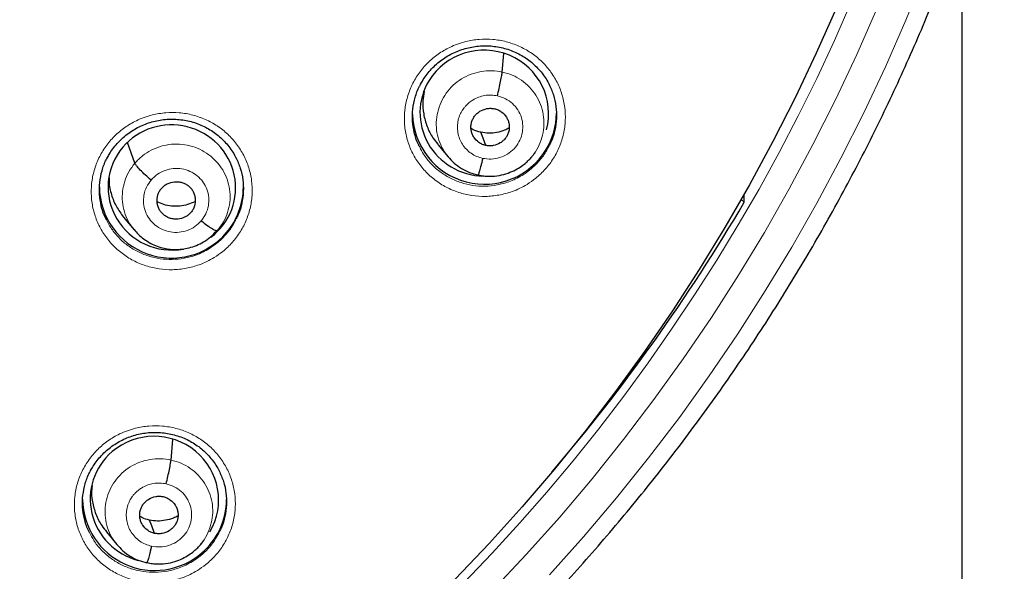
# Model space of a CAD drawing. Header units: millimetres. Extents: x 8 to 2427, y 12 to 2587.
# Tile 115 of 153: x 1117 to 1141, y 1813 to 1826. Entities that reach past the tile are written whole.
import ezdxf

# ---------------------------------------------------------------- set-up
doc = ezdxf.new("R2010")
doc.units = ezdxf.units.MM

msp = doc.modelspace()

# ---------------------------------------------------------------- linework, layer by layer
at = {"color": 7, "linetype": 'Continuous', "lineweight": 30}
for p, q in [((1139.724, 1684.653), (1139.724, 1828.137)), ((1128.863, 1824.668), (1128.902, 1825.103)), ((1120.19, 1822.519), (1120.019, 1823.003)), ((1127.339, 1822.962), (1127.586, 1822.665)), ((1129.567, 1822.685), (1129.559, 1822.677)), ((1129.563, 1822.673), (1129.64, 1822.766)), ((1134.578, 1821.597), (1134.571, 1821.778)), ((1134.507, 1821.665), (1134.578, 1821.597)), ((1119.922, 1821.247), (1120.17, 1820.947)), ((1122.162, 1820.956), (1122.247, 1821.06)), ((1122.125, 1820.926), (1122.193, 1820.995)), ((1122.187, 1820.997), (1122.14, 1820.931)), ((1121.043, 1815.517), (1121.087, 1816.003)), ((1119.517, 1813.82), (1119.765, 1813.522)), ((1121.744, 1813.527), (1121.821, 1813.619)), ((1121.748, 1813.539), (1121.74, 1813.53))]:
    msp.add_line(p, q, dxfattribs=at)
at = {"color": 252, "linetype": 'Continuous', "lineweight": 0, "flags": 128}
for points in [[(1129.98, 1812.809), (1130.783, 1813.708), (1131.562, 1814.627), (1132.316, 1815.566), (1133.045, 1816.524), (1133.748, 1817.501), (1134.424, 1818.495), (1135.074, 1819.506), (1135.697, 1820.534), (1136.292, 1821.577), (1136.859, 1822.635), (1137.398, 1823.707), (1137.908, 1824.793), (1138.389, 1825.892), (1138.84, 1827.002)], [(1137.704, 1826.16), (1137.231, 1825.079), (1136.729, 1824.01), (1136.199, 1822.955), (1135.641, 1821.914), (1135.055, 1820.887), (1134.442, 1819.876), (1133.803, 1818.881), (1133.137, 1817.903), (1132.445, 1816.942), (1131.728, 1815.999), (1130.986, 1815.075), (1130.219, 1814.171), (1129.429, 1813.286), (1128.616, 1812.422)]]:
    msp.add_lwpolyline(points, dxfattribs=at)
at = {"color": 7, "linetype": 'Continuous', "lineweight": 30, "flags": 128}
for points in [[(1136.745, 1826.17), (1136.275, 1825.109), (1135.778, 1824.061), (1135.252, 1823.026), (1134.699, 1822.005), (1134.119, 1820.998), (1133.512, 1820.007), (1132.879, 1819.032), (1132.22, 1818.073), (1131.536, 1817.132), (1130.827, 1816.208), (1130.094, 1815.303), (1129.336, 1814.417), (1128.556, 1813.551), (1127.752, 1812.705)], [(1128.475, 1822.935), (1128.409, 1823.11), (1128.357, 1823.247)], [(1120.655, 1813.788), (1120.589, 1813.963), (1120.537, 1814.101)]]:
    msp.add_lwpolyline(points, dxfattribs=at)
at = {"color": 7, "linetype": 'Continuous', "lineweight": 30}
for centre, radius, start, end in [((1095.246, 1843.375), 23.103, 180.848, 359.152), ((1128.446, 1823.726), 1.704, 181.9886, 328.5467), ((1128.497, 1823.697), 1.645, 328.4776, 359.9708), ((1121.055, 1821.984), 1.704, 181.0018, 319.6763), ((1121.1, 1821.957), 1.651, 319.3909, 359.9213), ((1096.303, 1844.116), 44.408, 319.4275, 329.5297), ((1120.656, 1814.612), 1.701, 180.8946, 310.9024), ((1120.698, 1814.588), 1.656, 310.3087, 359.8846)]:
    msp.add_arc(centre, radius, start, end, dxfattribs=at)
at = {"color": 252, "linetype": 'Continuous', "lineweight": 0}
for centre, radius, start, end in [((1095.246, 1843.412), 23.128, 185.0273, 354.9311), ((1095.727, 1844.045), 45.011, 269.5887, 349.589)]:
    msp.add_arc(centre, radius, start, end, dxfattribs=at)
at = {"color": 7, "linetype": 'Continuous', "lineweight": 30}
for centre, major_axis, ratio, start_param, end_param in [((1128.44, 1823.698), (1.503, -0.224), 0.977136, 6.166131, 9.031536), ((1128.44, 1823.698), (1.503, -0.224), 0.977136, 2.748351, 4.840068), ((1121.063, 1821.945), (1.492, -0.207), 0.979923, 5.506072, 8.864414), ((1121.063, 1821.945), (1.492, -0.207), 0.979923, 2.581229, 5.02938), ((1120.652, 1814.587), (1.485, -0.307), 0.981135, 5.952155, 8.773585), ((1120.652, 1814.587), (1.485, -0.307), 0.981135, 2.4904, 4.656597)]:
    msp.add_ellipse(centre, major_axis=major_axis, ratio=ratio, start_param=start_param, end_param=end_param, dxfattribs=at)
for points, knots in [([(1092.981, 1818.12), (1093.13, 1818.107), (1093.49, 1818.075), (1094.061, 1818.044), (1094.694, 1818.022), (1095.328, 1818.016), (1095.961, 1818.026), (1096.594, 1818.051), (1097.226, 1818.092), (1097.857, 1818.148), (1098.487, 1818.22), (1099.114, 1818.307), (1099.739, 1818.409), (1100.361, 1818.526), (1100.98, 1818.659), (1101.595, 1818.806), (1102.207, 1818.969), (1102.814, 1819.147), (1103.416, 1819.339), (1104.014, 1819.546), (1104.606, 1819.767), (1105.192, 1820.003), (1105.772, 1820.254), (1106.345, 1820.518), (1106.912, 1820.796), (1107.471, 1821.088), (1108.023, 1821.394), (1108.567, 1821.713), (1109.103, 1822.045), (1109.63, 1822.39), (1110.148, 1822.748), (1110.657, 1823.118), (1111.156, 1823.501), (1111.646, 1823.896), (1112.125, 1824.303), (1112.594, 1824.721), (1113.053, 1825.151), (1113.5, 1825.591), (1113.936, 1826.043), (1114.36, 1826.505), (1114.773, 1826.977), (1115.173, 1827.459), (1115.561, 1827.951), (1115.937, 1828.452), (1116.299, 1828.962), (1116.649, 1829.481), (1116.986, 1830.008), (1117.309, 1830.543), (1117.618, 1831.086), (1117.913, 1831.637), (1118.195, 1832.194), (1118.462, 1832.758), (1118.715, 1833.328), (1118.953, 1833.905), (1119.177, 1834.487), (1119.386, 1835.074), (1119.58, 1835.667), (1119.759, 1836.263), (1119.923, 1836.864), (1120.071, 1837.469), (1120.204, 1838.078), (1120.299, 1838.558), (1120.344, 1838.836), (1120.356, 1838.909)], [0, 0, 0, 0, 0.011837, 0.028492, 0.045147, 0.061803, 0.078458, 0.095113, 0.111769, 0.128424, 0.145079, 0.161734, 0.17839, 0.195044, 0.211699, 0.228354, 0.245008, 0.261663, 0.278317, 0.294971, 0.311624, 0.328277, 0.34493, 0.361583, 0.378235, 0.394887, 0.411539, 0.42819, 0.444841, 0.461491, 0.478141, 0.49479, 0.511439, 0.528088, 0.544736, 0.561384, 0.578031, 0.594677, 0.611324, 0.627969, 0.644614, 0.661259, 0.677903, 0.694546, 0.71119, 0.727832, 0.744474, 0.761116, 0.777757, 0.794397, 0.811038, 0.827677, 0.844317, 0.860955, 0.877594, 0.894232, 0.91087, 0.927507, 0.944144, 0.960781, 0.977417, 0.994053, 1, 1, 1, 1]), ([(1087.726, 1797.949), (1087.976, 1797.909), (1088.51, 1797.824), (1089.33, 1797.713), (1090.184, 1797.611), (1091.04, 1797.525), (1091.897, 1797.454), (1092.756, 1797.399), (1093.615, 1797.359), (1094.475, 1797.335), (1095.335, 1797.326), (1096.195, 1797.332), (1097.055, 1797.354), (1097.915, 1797.391), (1098.774, 1797.444), (1099.631, 1797.513), (1100.487, 1797.596), (1101.342, 1797.695), (1102.194, 1797.81), (1103.044, 1797.939), (1103.892, 1798.084), (1104.736, 1798.244), (1105.578, 1798.42), (1106.416, 1798.61), (1107.251, 1798.816), (1108.081, 1799.036), (1108.907, 1799.271), (1109.729, 1799.521), (1110.546, 1799.786), (1111.358, 1800.066), (1112.164, 1800.36), (1112.965, 1800.668), (1113.76, 1800.991), (1114.549, 1801.328), (1115.332, 1801.679), (1116.107, 1802.044), (1116.876, 1802.423), (1117.638, 1802.816), (1118.392, 1803.223), (1119.138, 1803.643), (1119.877, 1804.076), (1120.607, 1804.522), (1121.329, 1804.982), (1122.042, 1805.454), (1122.746, 1805.939), (1123.442, 1806.437), (1124.127, 1806.947), (1124.803, 1807.47), (1125.469, 1808.004), (1126.126, 1808.55), (1126.771, 1809.108), (1127.407, 1809.678), (1128.031, 1810.259), (1128.645, 1810.851), (1129.247, 1811.454), (1129.839, 1812.067), (1130.418, 1812.691), (1130.986, 1813.326), (1131.542, 1813.97), (1132.086, 1814.625), (1132.617, 1815.289), (1133.137, 1815.962), (1133.643, 1816.645), (1134.137, 1817.337), (1134.617, 1818.038), (1135.085, 1818.747), (1135.539, 1819.464), (1135.98, 1820.189), (1136.407, 1820.922), (1136.82, 1821.663), (1137.22, 1822.411), (1137.605, 1823.166), (1137.977, 1823.928), (1138.334, 1824.696), (1138.677, 1825.471), (1139.005, 1826.252), (1139.318, 1827.038), (1139.617, 1827.83), (1139.901, 1828.628), (1140.171, 1829.43), (1140.424, 1830.237), (1140.606, 1830.844), (1140.698, 1831.183), (1140.716, 1831.25)], [0, 0, 0, 0, 0.011054, 0.023535, 0.036015, 0.048496, 0.060976, 0.073457, 0.085937, 0.098418, 0.110898, 0.123379, 0.135859, 0.14834, 0.160821, 0.173301, 0.185782, 0.198262, 0.210743, 0.223223, 0.235704, 0.248184, 0.260665, 0.273145, 0.285626, 0.298106, 0.310586, 0.323067, 0.335547, 0.348027, 0.360508, 0.372988, 0.385468, 0.397948, 0.410428, 0.422908, 0.435388, 0.447868, 0.460348, 0.472828, 0.485308, 0.497787, 0.510267, 0.522747, 0.535226, 0.547706, 0.560185, 0.572665, 0.585144, 0.597623, 0.610103, 0.622582, 0.635061, 0.64754, 0.660019, 0.672498, 0.684976, 0.697455, 0.709934, 0.722413, 0.734891, 0.74737, 0.759848, 0.772326, 0.784805, 0.797283, 0.809761, 0.822239, 0.834717, 0.847195, 0.859673, 0.872151, 0.884629, 0.897106, 0.909584, 0.922062, 0.934539, 0.947017, 0.959494, 0.971972, 0.984449, 0.996926, 1, 1, 1, 1]), ([(1126.923, 1824.354), (1126.941, 1824.388), (1126.982, 1824.469), (1127.064, 1824.589), (1127.166, 1824.714), (1127.28, 1824.829), (1127.405, 1824.934), (1127.54, 1825.027), (1127.683, 1825.107), (1127.833, 1825.173), (1127.987, 1825.224), (1128.144, 1825.26), (1128.306, 1825.282), (1128.469, 1825.289), (1128.633, 1825.281), (1128.796, 1825.257), (1128.955, 1825.218), (1129.109, 1825.165), (1129.255, 1825.098), (1129.393, 1825.018), (1129.523, 1824.924), (1129.644, 1824.819), (1129.755, 1824.702), (1129.853, 1824.574), (1129.925, 1824.465), (1129.958, 1824.397), (1129.968, 1824.376)], [0, 0, 0, 0, 0.030809, 0.073394, 0.116383, 0.159675, 0.203153, 0.246658, 0.29002, 0.333127, 0.375864, 0.418409, 0.461349, 0.504628, 0.548131, 0.591719, 0.635215, 0.67852, 0.721507, 0.764089, 0.80699, 0.850341, 0.893997, 0.937776, 0.981427, 1, 1, 1, 1]), ([(1128.75, 1824.105), (1128.764, 1824.164), (1128.791, 1824.283), (1128.827, 1824.453), (1128.854, 1824.594), (1128.86, 1824.643), (1128.863, 1824.668)], [0, 0, 0, 0, 0.2496617, 0.4999772, 0.7499441, 1, 1, 1, 1]), ([(1126.914, 1822.904), (1126.901, 1822.928), (1126.842, 1823.033), (1126.781, 1823.24), (1126.738, 1823.515), (1126.744, 1823.796), (1126.803, 1824.069), (1126.865, 1824.259), (1126.919, 1824.348), (1126.925, 1824.357)], [0, 0, 0, 0, 0.0547305, 0.240016, 0.4250363, 0.6100547, 0.7950005, 0.9799453, 1, 1, 1, 1]), ([(1129.968, 1824.381), (1130.006, 1824.297), (1130.081, 1824.129), (1130.138, 1823.856), (1130.15, 1823.576), (1130.11, 1823.299), (1130.051, 1823.086), (1129.991, 1822.974), (1129.975, 1822.945)], [0, 0, 0, 0, 0.184302, 0.372035, 0.559551, 0.747064, 0.934577, 1, 1, 1, 1]), ([(1127.021, 1824.211), (1127.008, 1824.135), (1126.978, 1823.959), (1126.999, 1823.677), (1127.081, 1823.383), (1127.197, 1823.14), (1127.304, 1823.014), (1127.345, 1822.967)], [0, 0, 0, 0, 0.173193, 0.401913, 0.630748, 0.85978, 1, 1, 1, 1]), ([(1128.475, 1822.935), (1128.446, 1822.943), (1128.389, 1822.959), (1128.287, 1823.019), (1128.205, 1823.105), (1128.151, 1823.209), (1128.127, 1823.292), (1128.121, 1823.379), (1128.133, 1823.466), (1128.161, 1823.549), (1128.205, 1823.625), (1128.265, 1823.69), (1128.359, 1823.761), (1128.472, 1823.804), (1128.591, 1823.816), (1128.65, 1823.807), (1128.679, 1823.802)], [0, 0, 0, 0, 0.0626871, 0.1252426, 0.2502367, 0.312868, 0.3752227, 0.4375486, 0.5000102, 0.5624687, 0.6247876, 0.6871366, 0.7497657, 0.8747604, 0.9373155, 1, 1, 1, 1]), ([(1128.679, 1823.802), (1128.708, 1823.794), (1128.765, 1823.778), (1128.867, 1823.718), (1128.949, 1823.632), (1129.003, 1823.528), (1129.027, 1823.445), (1129.033, 1823.358), (1129.021, 1823.271), (1128.993, 1823.188), (1128.949, 1823.112), (1128.889, 1823.047), (1128.794, 1822.976), (1128.681, 1822.933), (1128.563, 1822.921), (1128.504, 1822.93), (1128.475, 1822.935)], [0, 0, 0, 0, 0.062686, 0.125242, 0.250236, 0.312868, 0.375222, 0.437548, 0.500009, 0.562468, 0.624787, 0.687137, 0.749766, 0.87476, 0.937315, 1, 1, 1, 1]), ([(1119.531, 1822.627), (1119.548, 1822.66), (1119.589, 1822.74), (1119.67, 1822.858), (1119.771, 1822.983), (1119.885, 1823.099), (1120.01, 1823.204), (1120.145, 1823.297), (1120.287, 1823.377), (1120.436, 1823.443), (1120.59, 1823.494), (1120.748, 1823.53), (1120.909, 1823.552), (1121.073, 1823.559), (1121.237, 1823.551), (1121.4, 1823.527), (1121.559, 1823.489), (1121.713, 1823.436), (1121.859, 1823.369), (1121.997, 1823.288), (1122.127, 1823.195), (1122.249, 1823.09), (1122.36, 1822.973), (1122.459, 1822.845), (1122.531, 1822.736), (1122.565, 1822.667), (1122.575, 1822.645)], [0, 0, 0, 0, 0.029862, 0.072499, 0.11554, 0.158879, 0.202398, 0.245937, 0.289327, 0.332456, 0.375209, 0.417763, 0.460707, 0.50399, 0.547495, 0.591081, 0.63457, 0.677863, 0.720833, 0.763402, 0.806295, 0.849642, 0.8933, 0.937087, 0.98075, 1, 1, 1, 1]), ([(1128.357, 1823.247), (1128.295, 1823.262), (1128.214, 1823.282), (1128.143, 1823.325), (1128.127, 1823.335)], [0, 0, 0, 0, 0.767036, 1, 1, 1, 1]), ([(1129.028, 1823.348), (1128.993, 1823.329), (1128.901, 1823.28), (1128.738, 1823.237), (1128.546, 1823.216), (1128.42, 1823.237), (1128.357, 1823.247)], [0, 0, 0, 0, 0.174454, 0.44997, 0.7247, 1, 1, 1, 1]), ([(1128.296, 1822.242), (1128.34, 1822.233), (1128.426, 1822.216), (1128.594, 1822.207), (1128.788, 1822.223), (1128.996, 1822.279), (1129.17, 1822.354), (1129.312, 1822.44), (1129.423, 1822.527), (1129.508, 1822.608), (1129.553, 1822.661), (1129.573, 1822.684)], [0, 0, 0, 0, 0.095186, 0.185703, 0.353405, 0.504021, 0.637485, 0.753728, 0.852814, 0.934848, 1, 1, 1, 1]), ([(1119.522, 1821.18), (1119.509, 1821.202), (1119.451, 1821.305), (1119.391, 1821.51), (1119.347, 1821.785), (1119.352, 1822.066), (1119.41, 1822.34), (1119.472, 1822.53), (1119.527, 1822.62), (1119.533, 1822.63)], [0, 0, 0, 0, 0.050012, 0.235846, 0.421437, 0.607026, 0.792484, 0.97794, 1, 1, 1, 1]), ([(1120.574, 1822.121), (1120.527, 1822.161), (1120.435, 1822.238), (1120.313, 1822.357), (1120.221, 1822.459), (1120.2, 1822.499), (1120.19, 1822.519)], [0, 0, 0, 0, 0.251675, 0.500899, 0.749303, 1, 1, 1, 1]), ([(1122.576, 1822.65), (1122.613, 1822.567), (1122.689, 1822.4), (1122.746, 1822.128), (1122.758, 1821.848), (1122.72, 1821.571), (1122.661, 1821.356), (1122.601, 1821.244), (1122.585, 1821.214)], [0, 0, 0, 0, 0.182424, 0.370167, 0.557689, 0.745209, 0.932647, 1, 1, 1, 1]), ([(1127.581, 1822.673), (1127.629, 1822.62), (1127.724, 1822.514), (1127.898, 1822.389), (1128.089, 1822.292), (1128.227, 1822.258), (1128.296, 1822.242)], [0, 0, 0, 0, 0.25114, 0.501535, 0.750954, 1, 1, 1, 1]), ([(1128.403, 1822.632), (1128.396, 1822.603), (1128.383, 1822.546), (1128.356, 1822.442), (1128.327, 1822.333), (1128.306, 1822.263), (1128.298, 1822.248), (1128.296, 1822.243)], [0, 0, 0, 0, 0.146557, 0.292515, 0.584369, 0.876289, 1, 1, 1, 1]), ([(1119.582, 1822.17), (1119.58, 1822.138), (1119.576, 1822.004), (1119.631, 1821.772), (1119.742, 1821.489), (1119.863, 1821.327), (1119.922, 1821.247)], [0, 0, 0, 0, 0.096522, 0.400351, 0.703924, 1, 1, 1, 1]), ([(1120.817, 1821.923), (1120.837, 1821.945), (1120.878, 1821.987), (1120.98, 1822.049), (1121.096, 1822.082), (1121.215, 1822.082), (1121.303, 1822.066), (1121.385, 1822.032), (1121.458, 1821.983), (1121.521, 1821.921), (1121.569, 1821.849), (1121.602, 1821.768), (1121.623, 1821.654), (1121.61, 1821.536), (1121.567, 1821.427), (1121.531, 1821.38), (1121.513, 1821.357)], [0, 0, 0, 0, 0.0626841, 0.1252266, 0.2502061, 0.3128429, 0.375206, 0.437536, 0.4999994, 0.5624627, 0.6247926, 0.6871557, 0.7497927, 0.8747731, 0.937316, 1, 1, 1, 1]), ([(1121.513, 1821.357), (1121.493, 1821.335), (1121.452, 1821.293), (1121.35, 1821.231), (1121.234, 1821.198), (1121.115, 1821.198), (1121.027, 1821.214), (1120.945, 1821.248), (1120.872, 1821.297), (1120.809, 1821.359), (1120.761, 1821.431), (1120.728, 1821.512), (1120.707, 1821.627), (1120.72, 1821.744), (1120.763, 1821.853), (1120.799, 1821.9), (1120.817, 1821.923)], [0, 0, 0, 0, 0.062684, 0.125227, 0.250207, 0.312844, 0.375207, 0.437537, 0.500001, 0.562464, 0.624794, 0.687157, 0.749794, 0.874773, 0.937316, 1, 1, 1, 1]), ([(1121.607, 1821.607), (1121.551, 1821.583), (1121.436, 1821.534), (1121.248, 1821.502), (1121.057, 1821.501), (1120.875, 1821.533), (1120.767, 1821.583), (1120.716, 1821.606)], [0, 0, 0, 0, 0.198294, 0.405314, 0.611791, 0.817364, 1, 1, 1, 1]), ([(1121.756, 1821.159), (1121.803, 1821.122), (1121.897, 1821.048), (1122.016, 1820.97), (1122.096, 1820.928), (1122.114, 1820.931), (1122.119, 1820.931)], [0, 0, 0, 0, 0.283787, 0.570623, 0.857506, 1, 1, 1, 1]), ([(1120.171, 1820.953), (1120.203, 1820.916), (1120.275, 1820.832), (1120.398, 1820.73), (1120.534, 1820.64), (1120.679, 1820.57), (1120.832, 1820.52), (1120.988, 1820.49), (1121.141, 1820.479), (1121.304, 1820.488), (1121.474, 1820.519), (1121.648, 1820.576), (1121.819, 1820.661), (1121.985, 1820.775), (1122.078, 1820.875), (1122.125, 1820.926)], [0, 0, 0, 0, 0.066172, 0.148989, 0.213451, 0.285354, 0.364812, 0.429388, 0.498178, 0.571173, 0.648424, 0.729916, 0.815603, 0.905519, 1, 1, 1, 1]), ([(1119.133, 1815.242), (1119.15, 1815.275), (1119.192, 1815.355), (1119.273, 1815.474), (1119.374, 1815.598), (1119.488, 1815.713), (1119.613, 1815.818), (1119.748, 1815.911), (1119.89, 1815.991), (1120.039, 1816.056), (1120.193, 1816.107), (1120.351, 1816.144), (1120.512, 1816.165), (1120.675, 1816.172), (1120.84, 1816.164), (1121.002, 1816.14), (1121.161, 1816.102), (1121.315, 1816.049), (1121.461, 1815.982), (1121.6, 1815.902), (1121.73, 1815.81), (1121.851, 1815.704), (1121.962, 1815.588), (1122.061, 1815.461), (1122.134, 1815.351), (1122.168, 1815.281), (1122.179, 1815.259)], [0, 0, 0, 0, 0.0302003, 0.0727963, 0.1157954, 0.1590906, 0.2025626, 0.2460485, 0.2893788, 0.3324432, 0.375128, 0.4176088, 0.4604816, 0.5036961, 0.5471366, 0.5906645, 0.6341012, 0.6773451, 0.7202731, 0.7628044, 0.8056577, 0.8489698, 0.8925981, 0.936363, 0.9800157, 1, 1, 1, 1]), ([(1120.93, 1814.955), (1120.944, 1815.014), (1120.971, 1815.132), (1121.007, 1815.302), (1121.034, 1815.443), (1121.04, 1815.492), (1121.043, 1815.517)], [0, 0, 0, 0, 0.250322, 0.500285, 0.749727, 1, 1, 1, 1]), ([(1119.122, 1813.804), (1119.11, 1813.825), (1119.053, 1813.927), (1118.993, 1814.131), (1118.949, 1814.406), (1118.955, 1814.686), (1119.014, 1814.958), (1119.076, 1815.148), (1119.13, 1815.236), (1119.135, 1815.245)], [0, 0, 0, 0, 0.048851, 0.235425, 0.421656, 0.607885, 0.793856, 0.979826, 1, 1, 1, 1]), ([(1122.179, 1815.264), (1122.216, 1815.181), (1122.292, 1815.013), (1122.349, 1814.742), (1122.361, 1814.463), (1122.322, 1814.187), (1122.263, 1813.974), (1122.203, 1813.863), (1122.188, 1813.834)], [0, 0, 0, 0, 0.183237, 0.371406, 0.559239, 0.747069, 0.934694, 1, 1, 1, 1]), ([(1119.181, 1814.917), (1119.177, 1814.891), (1119.157, 1814.763), (1119.181, 1814.532), (1119.26, 1814.238), (1119.377, 1813.997), (1119.483, 1813.872), (1119.523, 1813.824)], [0, 0, 0, 0, 0.068917, 0.327071, 0.585353, 0.843852, 1, 1, 1, 1]), ([(1120.655, 1813.788), (1120.626, 1813.796), (1120.569, 1813.812), (1120.467, 1813.872), (1120.385, 1813.958), (1120.331, 1814.061), (1120.307, 1814.145), (1120.301, 1814.232), (1120.312, 1814.318), (1120.341, 1814.401), (1120.385, 1814.476), (1120.444, 1814.542), (1120.539, 1814.612), (1120.652, 1814.656), (1120.771, 1814.667), (1120.83, 1814.658), (1120.859, 1814.653)], [0, 0, 0, 0, 0.062687, 0.125239, 0.250229, 0.312863, 0.375223, 0.437554, 0.500017, 0.562475, 0.624794, 0.687145, 0.749775, 0.874766, 0.937317, 1, 1, 1, 1]), ([(1120.859, 1814.653), (1120.888, 1814.645), (1120.945, 1814.629), (1121.046, 1814.569), (1121.129, 1814.482), (1121.183, 1814.379), (1121.207, 1814.296), (1121.213, 1814.209), (1121.201, 1814.123), (1121.173, 1814.04), (1121.129, 1813.964), (1121.069, 1813.899), (1120.974, 1813.828), (1120.861, 1813.785), (1120.742, 1813.773), (1120.684, 1813.783), (1120.655, 1813.788)], [0, 0, 0, 0, 0.062687, 0.125238, 0.250228, 0.312862, 0.375222, 0.437552, 0.500016, 0.562475, 0.624794, 0.687145, 0.749775, 0.874765, 0.937316, 1, 1, 1, 1]), ([(1120.537, 1814.101), (1120.475, 1814.117), (1120.394, 1814.136), (1120.323, 1814.179), (1120.307, 1814.189)], [0, 0, 0, 0, 0.766745, 1, 1, 1, 1]), ([(1121.209, 1814.2), (1121.173, 1814.182), (1121.081, 1814.133), (1120.918, 1814.091), (1120.726, 1814.07), (1120.6, 1814.091), (1120.537, 1814.101)], [0, 0, 0, 0, 0.174614, 0.450076, 0.724747, 1, 1, 1, 1]), ([(1119.76, 1813.53), (1119.808, 1813.477), (1119.903, 1813.37), (1120.077, 1813.245), (1120.268, 1813.147), (1120.407, 1813.113), (1120.476, 1813.096)], [0, 0, 0, 0, 0.25104, 0.5014, 0.750849, 1, 1, 1, 1]), ([(1120.476, 1813.097), (1120.52, 1813.088), (1120.606, 1813.071), (1120.774, 1813.061), (1120.968, 1813.077), (1121.176, 1813.132), (1121.351, 1813.208), (1121.493, 1813.294), (1121.604, 1813.381), (1121.689, 1813.461), (1121.734, 1813.514), (1121.754, 1813.538)], [0, 0, 0, 0, 0.095142, 0.18562, 0.353264, 0.503848, 0.637304, 0.75356, 0.852681, 0.934771, 1, 1, 1, 1]), ([(1120.583, 1813.486), (1120.576, 1813.457), (1120.563, 1813.4), (1120.536, 1813.296), (1120.507, 1813.188), (1120.485, 1813.118), (1120.478, 1813.103), (1120.476, 1813.098)], [0, 0, 0, 0, 0.1460157, 0.2918178, 0.5840937, 0.8765626, 1, 1, 1, 1])]:
    msp.add_open_spline(points, degree=3, knots=knots, dxfattribs=at)
at = {"color": 252, "linetype": 'Continuous', "lineweight": 0}
for points, knots in [([(1129.448, 1822.019), (1129.518, 1822.065), (1129.676, 1822.17), (1129.889, 1822.376), (1130.081, 1822.63), (1130.225, 1822.912), (1130.319, 1823.212), (1130.36, 1823.523), (1130.349, 1823.836), (1130.282, 1824.142), (1130.165, 1824.433), (1129.998, 1824.699), (1129.788, 1824.935), (1129.539, 1825.132), (1129.26, 1825.286), (1128.957, 1825.391), (1128.64, 1825.446), (1128.318, 1825.446), (1128.039, 1825.401), (1127.808, 1825.331), (1127.586, 1825.238), (1127.344, 1825.095), (1127.099, 1824.89), (1126.893, 1824.647), (1126.73, 1824.375), (1126.617, 1824.081), (1126.555, 1823.773), (1126.547, 1823.46), (1126.593, 1823.15), (1126.692, 1822.853), (1126.84, 1822.576), (1127.035, 1822.328), (1127.27, 1822.115), (1127.538, 1821.945), (1127.833, 1821.821), (1128.146, 1821.748), (1128.467, 1821.726), (1128.788, 1821.758), (1129.059, 1821.831), (1129.279, 1821.922), (1129.392, 1821.987), (1129.448, 1822.019)], [0, 0, 0, 0, 0.020989, 0.0478, 0.07461, 0.10139, 0.128169, 0.154947, 0.181725, 0.20853, 0.235335, 0.262185, 0.289036, 0.315929, 0.342822, 0.369738, 0.396653, 0.42356, 0.450466, 0.467312, 0.484158, 0.510948, 0.537739, 0.56453, 0.591321, 0.618097, 0.644872, 0.671656, 0.698439, 0.725257, 0.752076, 0.778941, 0.805805, 0.832709, 0.859612, 0.886528, 0.913444, 0.940342, 0.967239, 0.98362, 1, 1, 1, 1]), ([(1127.596, 1822.662), (1127.562, 1822.702), (1127.474, 1822.805), (1127.38, 1823.002), (1127.313, 1823.237), (1127.299, 1823.482), (1127.332, 1823.726), (1127.411, 1823.959), (1127.534, 1824.174), (1127.699, 1824.36), (1127.898, 1824.511), (1128.123, 1824.622), (1128.365, 1824.687), (1128.617, 1824.709), (1128.781, 1824.682), (1128.863, 1824.668)], [0, 0, 0, 0, 0.051202, 0.130285, 0.209301, 0.288277, 0.367357, 0.446435, 0.525406, 0.604421, 0.683504, 0.762597, 0.841719, 0.920809, 1, 1, 1, 1]), ([(1128.863, 1824.668), (1128.944, 1824.646), (1129.104, 1824.602), (1129.321, 1824.478), (1129.51, 1824.318), (1129.663, 1824.125), (1129.775, 1823.906), (1129.84, 1823.669), (1129.855, 1823.424), (1129.822, 1823.18), (1129.741, 1822.949), (1129.654, 1822.78), (1129.582, 1822.702), (1129.567, 1822.685)], [0, 0, 0, 0, 0.0974166, 0.1947054, 0.292035, 0.3893293, 0.4866123, 0.583812, 0.6809621, 0.7782407, 0.8755171, 0.9726629, 1, 1, 1, 1]), ([(1128.403, 1822.632), (1128.354, 1822.645), (1128.257, 1822.671), (1128.126, 1822.747), (1128.012, 1822.844), (1127.919, 1822.961), (1127.852, 1823.094), (1127.813, 1823.237), (1127.803, 1823.386), (1127.82, 1823.534), (1127.86, 1823.656), (1127.9, 1823.731), (1127.923, 1823.767), (1127.935, 1823.785), (1127.944, 1823.797), (1127.951, 1823.806), (1127.959, 1823.817), (1127.983, 1823.848), (1128.025, 1823.894), (1128.079, 1823.943), (1128.128, 1823.98), (1128.198, 1824.026), (1128.302, 1824.077), (1128.448, 1824.117), (1128.601, 1824.131), (1128.701, 1824.114), (1128.75, 1824.105)], [0, 0, 0, 0, 0.062593, 0.124975, 0.187335, 0.249628, 0.311864, 0.37427, 0.436886, 0.499536, 0.562183, 0.597226, 0.606402, 0.615575, 0.624744, 0.625379, 0.629906, 0.642054, 0.673377, 0.707916, 0.73262, 0.749883, 0.812381, 0.874899, 0.937374, 1, 1, 1, 1]), ([(1128.75, 1824.105), (1128.815, 1824.086), (1128.944, 1824.047), (1129.109, 1823.93), (1129.239, 1823.778), (1129.323, 1823.597), (1129.357, 1823.401), (1129.338, 1823.202), (1129.266, 1823.015), (1129.148, 1822.852), (1128.99, 1822.724), (1128.805, 1822.641), (1128.603, 1822.604), (1128.47, 1822.623), (1128.403, 1822.632)], [0, 0, 0, 0, 0.0833347, 0.1666661, 0.2499988, 0.3333293, 0.4166641, 0.5000012, 0.5833349, 0.6666733, 0.7500026, 0.8333345, 0.9166652, 1, 1, 1, 1]), ([(1122.062, 1820.293), (1122.131, 1820.338), (1122.288, 1820.443), (1122.499, 1820.648), (1122.69, 1820.902), (1122.833, 1821.184), (1122.927, 1821.484), (1122.967, 1821.795), (1122.954, 1822.108), (1122.887, 1822.414), (1122.768, 1822.705), (1122.6, 1822.971), (1122.39, 1823.206), (1122.14, 1823.403), (1121.86, 1823.557), (1121.557, 1823.661), (1121.24, 1823.715), (1120.918, 1823.715), (1120.64, 1823.67), (1120.409, 1823.6), (1120.188, 1823.507), (1119.946, 1823.364), (1119.701, 1823.159), (1119.496, 1822.916), (1119.334, 1822.644), (1119.222, 1822.35), (1119.16, 1822.042), (1119.154, 1821.729), (1119.201, 1821.419), (1119.301, 1821.122), (1119.45, 1820.845), (1119.646, 1820.597), (1119.881, 1820.385), (1120.151, 1820.215), (1120.446, 1820.091), (1120.759, 1820.019), (1121.08, 1819.997), (1121.401, 1820.03), (1121.671, 1820.104), (1121.892, 1820.195), (1122.006, 1820.26), (1122.062, 1820.293)], [0, 0, 0, 0, 0.0206963, 0.0475019, 0.0743075, 0.1010994, 0.1278914, 0.1546929, 0.1814945, 0.2083248, 0.2351553, 0.2620209, 0.2888867, 0.3157788, 0.3426709, 0.3695691, 0.3964671, 0.423348, 0.4502287, 0.4670331, 0.4838375, 0.5106337, 0.5374298, 0.5642262, 0.5910227, 0.6178151, 0.6446076, 0.6714165, 0.6982255, 0.7250669, 0.7519083, 0.7787839, 0.8056595, 0.832556, 0.8594525, 0.8863476, 0.9132425, 0.9401143, 0.9669859, 0.983493, 1, 1, 1, 1]), ([(1120.19, 1822.519), (1120.247, 1822.579), (1120.361, 1822.699), (1120.574, 1822.831), (1120.807, 1822.924), (1121.054, 1822.971), (1121.305, 1822.97), (1121.55, 1822.92), (1121.78, 1822.824), (1121.986, 1822.686), (1122.162, 1822.512), (1122.301, 1822.309), (1122.395, 1822.082), (1122.442, 1821.842), (1122.439, 1821.596), (1122.386, 1821.356), (1122.303, 1821.151), (1122.22, 1821.041), (1122.187, 1820.997)], [0, 0, 0, 0, 0.063903, 0.127717, 0.191559, 0.255379, 0.31919, 0.382948, 0.446672, 0.51048, 0.574288, 0.638012, 0.70177, 0.765582, 0.829402, 0.893244, 0.957059, 1, 1, 1, 1]), ([(1129.975, 1822.945), (1129.949, 1822.89), (1129.882, 1822.75), (1129.726, 1822.551), (1129.537, 1822.366), (1129.395, 1822.272), (1129.333, 1822.231)], [0, 0, 0, 0, 0.189425, 0.480693, 0.771961, 1, 1, 1, 1]), ([(1129.333, 1822.231), (1129.283, 1822.202), (1129.181, 1822.144), (1128.985, 1822.063), (1128.743, 1821.997), (1128.456, 1821.968), (1128.168, 1821.987), (1127.982, 1822.03), (1127.801, 1822.089), (1127.625, 1822.163), (1127.384, 1822.314), (1127.175, 1822.505), (1127.014, 1822.702), (1126.943, 1822.845), (1126.914, 1822.904)], [0, 0, 0, 0, 0.061378, 0.122757, 0.223541, 0.324325, 0.425101, 0.525878, 0.52612, 0.626959, 0.727798, 0.82849, 0.929182, 1, 1, 1, 1]), ([(1120.171, 1820.947), (1120.123, 1821.011), (1120.026, 1821.141), (1119.935, 1821.368), (1119.888, 1821.608), (1119.892, 1821.854), (1119.943, 1822.093), (1120.039, 1822.322), (1120.139, 1822.453), (1120.19, 1822.519)], [0, 0, 0, 0, 0.139941, 0.283134, 0.426447, 0.569779, 0.713161, 0.856482, 1, 1, 1, 1]), ([(1120.574, 1822.121), (1120.621, 1822.169), (1120.715, 1822.264), (1120.899, 1822.355), (1121.097, 1822.4), (1121.301, 1822.392), (1121.495, 1822.333), (1121.667, 1822.227), (1121.805, 1822.081), (1121.899, 1821.905), (1121.943, 1821.711), (1121.933, 1821.513), (1121.874, 1821.32), (1121.796, 1821.213), (1121.756, 1821.159)], [0, 0, 0, 0, 0.083336, 0.16667, 0.250005, 0.333339, 0.416673, 0.500003, 0.583336, 0.666668, 0.750003, 0.833337, 0.916667, 1, 1, 1, 1]), ([(1121.756, 1821.159), (1121.709, 1821.111), (1121.615, 1821.016), (1121.431, 1820.925), (1121.233, 1820.881), (1121.029, 1820.888), (1120.835, 1820.947), (1120.663, 1821.053), (1120.525, 1821.199), (1120.431, 1821.375), (1120.387, 1821.569), (1120.397, 1821.768), (1120.456, 1821.96), (1120.534, 1822.067), (1120.574, 1822.121)], [0, 0, 0, 0, 0.083333, 0.166663, 0.249997, 0.333332, 0.416664, 0.499997, 0.583327, 0.666661, 0.749995, 0.83333, 0.916664, 1, 1, 1, 1]), ([(1121.949, 1820.505), (1121.898, 1820.475), (1121.796, 1820.417), (1121.599, 1820.335), (1121.357, 1820.269), (1121.07, 1820.24), (1120.783, 1820.258), (1120.596, 1820.302), (1120.415, 1820.36), (1120.239, 1820.434), (1119.997, 1820.585), (1119.788, 1820.775), (1119.625, 1820.975), (1119.552, 1821.119), (1119.522, 1821.18)], [0, 0, 0, 0, 0.061649, 0.123299, 0.223646, 0.323994, 0.424335, 0.524677, 0.524962, 0.625439, 0.725917, 0.826317, 0.926717, 1, 1, 1, 1]), ([(1122.585, 1821.214), (1122.559, 1821.16), (1122.493, 1821.021), (1122.338, 1820.823), (1122.15, 1820.639), (1122.01, 1820.545), (1121.949, 1820.505)], [0, 0, 0, 0, 0.187651, 0.480696, 0.77374, 1, 1, 1, 1]), ([(1121.665, 1812.911), (1121.733, 1812.956), (1121.889, 1813.06), (1122.1, 1813.265), (1122.291, 1813.517), (1122.435, 1813.798), (1122.529, 1814.097), (1122.57, 1814.407), (1122.557, 1814.72), (1122.49, 1815.025), (1122.372, 1815.315), (1122.204, 1815.581), (1121.994, 1815.817), (1121.744, 1816.013), (1121.465, 1816.167), (1121.161, 1816.272), (1120.844, 1816.326), (1120.522, 1816.327), (1120.244, 1816.282), (1120.013, 1816.212), (1119.792, 1816.119), (1119.55, 1815.977), (1119.306, 1815.773), (1119.1, 1815.531), (1118.938, 1815.26), (1118.825, 1814.967), (1118.763, 1814.66), (1118.757, 1814.347), (1118.803, 1814.038), (1118.902, 1813.741), (1119.051, 1813.465), (1119.247, 1813.217), (1119.482, 1813.005), (1119.752, 1812.835), (1120.047, 1812.711), (1120.36, 1812.638), (1120.681, 1812.617), (1121.002, 1812.649), (1121.273, 1812.722), (1121.494, 1812.814), (1121.608, 1812.879), (1121.665, 1812.911)], [0, 0, 0, 0, 0.020515, 0.047296, 0.074076, 0.100853, 0.12763, 0.154433, 0.181236, 0.208083, 0.23493, 0.261821, 0.288712, 0.315627, 0.342542, 0.36945, 0.396358, 0.423232, 0.450106, 0.466889, 0.483672, 0.510448, 0.537225, 0.564002, 0.590779, 0.617561, 0.644343, 0.671158, 0.697974, 0.724836, 0.751698, 0.778599, 0.805501, 0.832417, 0.859333, 0.886233, 0.913133, 0.939992, 0.966852, 0.983426, 1, 1, 1, 1]), ([(1119.775, 1813.518), (1119.741, 1813.558), (1119.654, 1813.661), (1119.56, 1813.856), (1119.493, 1814.092), (1119.479, 1814.336), (1119.512, 1814.579), (1119.591, 1814.811), (1119.714, 1815.025), (1119.879, 1815.211), (1120.078, 1815.362), (1120.303, 1815.472), (1120.545, 1815.536), (1120.796, 1815.558), (1120.961, 1815.531), (1121.043, 1815.517)], [0, 0, 0, 0, 0.050707, 0.129831, 0.208889, 0.287907, 0.367029, 0.446147, 0.525158, 0.604214, 0.683338, 0.762472, 0.841636, 0.920767, 1, 1, 1, 1]), ([(1121.043, 1815.517), (1121.123, 1815.495), (1121.284, 1815.451), (1121.501, 1815.326), (1121.69, 1815.166), (1121.843, 1814.973), (1121.955, 1814.755), (1122.02, 1814.518), (1122.035, 1814.274), (1122.002, 1814.031), (1121.921, 1813.8), (1121.834, 1813.632), (1121.763, 1813.555), (1121.748, 1813.539)], [0, 0, 0, 0, 0.097499, 0.194866, 0.292275, 0.38965, 0.487013, 0.584294, 0.681527, 0.778886, 0.876242, 0.973467, 1, 1, 1, 1]), ([(1120.583, 1813.486), (1120.534, 1813.499), (1120.437, 1813.525), (1120.306, 1813.601), (1120.192, 1813.698), (1120.099, 1813.815), (1120.032, 1813.947), (1119.993, 1814.091), (1119.982, 1814.239), (1120, 1814.387), (1120.04, 1814.508), (1120.08, 1814.583), (1120.103, 1814.619), (1120.115, 1814.637), (1120.125, 1814.65), (1120.137, 1814.667), (1120.161, 1814.697), (1120.203, 1814.744), (1120.254, 1814.791), (1120.303, 1814.828), (1120.375, 1814.876), (1120.482, 1814.928), (1120.628, 1814.968), (1120.781, 1814.981), (1120.88, 1814.964), (1120.93, 1814.955)], [0, 0, 0, 0, 0.0625945, 0.1249747, 0.1873328, 0.2496267, 0.3118632, 0.3742689, 0.4368822, 0.4995294, 0.562173, 0.5972148, 0.6063913, 0.6155643, 0.6247332, 0.6265258, 0.6422372, 0.6734512, 0.7047449, 0.7286597, 0.7498789, 0.8123796, 0.8748987, 0.9373732, 1, 1, 1, 1]), ([(1120.93, 1814.955), (1120.995, 1814.936), (1121.124, 1814.897), (1121.289, 1814.78), (1121.419, 1814.628), (1121.503, 1814.447), (1121.537, 1814.251), (1121.518, 1814.053), (1121.446, 1813.866), (1121.328, 1813.704), (1121.171, 1813.576), (1120.985, 1813.494), (1120.783, 1813.457), (1120.65, 1813.476), (1120.583, 1813.486)], [0, 0, 0, 0, 0.083334, 0.166666, 0.249999, 0.333329, 0.416665, 0.5, 0.583333, 0.666664, 0.75, 0.833335, 0.916666, 1, 1, 1, 1]), ([(1121.551, 1813.126), (1121.5, 1813.096), (1121.398, 1813.038), (1121.201, 1812.956), (1120.958, 1812.891), (1120.671, 1812.862), (1120.385, 1812.88), (1120.198, 1812.924), (1120.016, 1812.982), (1119.84, 1813.056), (1119.599, 1813.207), (1119.389, 1813.398), (1119.226, 1813.597), (1119.153, 1813.742), (1119.122, 1813.804)], [0, 0, 0, 0, 0.0617986, 0.1235972, 0.2237224, 0.3238485, 0.4239658, 0.524084, 0.5245578, 0.6249527, 0.7253483, 0.8256936, 0.926039, 1, 1, 1, 1]), ([(1122.188, 1813.834), (1122.162, 1813.779), (1122.095, 1813.639), (1121.94, 1813.442), (1121.752, 1813.259), (1121.612, 1813.166), (1121.551, 1813.126)], [0, 0, 0, 0, 0.190727, 0.483304, 0.77588, 1, 1, 1, 1])]:
    msp.add_open_spline(points, degree=3, knots=knots, dxfattribs=at)

doc.saveas('drawing.dxf')
